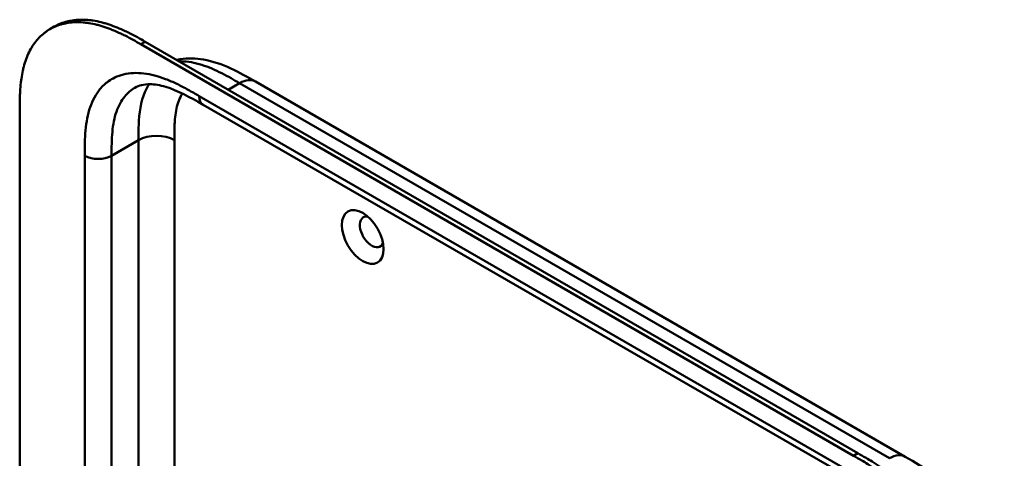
# Model space of a CAD drawing. Header units: millimetres. Extents: x 20 to 833, y 20 to 574.
# Tile 4 of 10: x 170 to 232, y 153 to 181. Entities that reach past the tile are written whole.
import ezdxf

# ---------------------------------------------------------------- set-up
doc = ezdxf.new("R2010")
doc.units = ezdxf.units.MM
doc.header["$LTSCALE"] = 2
doc.layers.add('Sichtbare Kanten(DIN)', color=7, linetype='Continuous', lineweight=50)
doc.layers.add('Sichtbare tangentiale Kanten(DIN)', color=7, linetype='Continuous', lineweight=50)

msp = doc.modelspace()

# ---------------------------------------------------------------- linework, layer by layer
at = {"layer": 'Sichtbare Kanten(DIN)'}
for p, q in [((172.052, 180.246), (172.327, 180.405)), ((222.741, 153.339), (177.791, 179.291)), ((178.066, 179.45), (223.016, 153.498)), ((185.014, 176.941), (185.014, 176.941)), ((185.014, 176.941), (226.004, 153.275)), ((181.717, 175.476), (181.717, 175.476)), ((222.707, 151.81), (181.717, 175.476)), ((170.143, 112.438), (170.143, 174.959)), ((226.004, 153.275), (226.004, 153.275))]:
    msp.add_line(p, q, dxfattribs=at)
msp.add_ellipse((191.781, 167.132), major_axis=(-0.93, 1.611), ratio=0.57735, dxfattribs=at)
msp.add_ellipse((192.347, 167.458), major_axis=(-0.53, 0.918), ratio=0.57735, start_param=5.827281, end_param=9.880682, dxfattribs=at)
for points, knots in [([(172.327, 180.405), (172.391, 180.442), (172.521, 180.511), (172.788, 180.629), (173.068, 180.72), (173.434, 180.799), (173.738, 180.835), (174.129, 180.847), (174.451, 180.83), (174.861, 180.776), (175.195, 180.708), (175.616, 180.594), (175.956, 180.48), (176.381, 180.313), (176.722, 180.162), (177.145, 179.955), (177.567, 179.733), (177.9, 179.545), (178.066, 179.45)], [-0.4889949, -0.4889949, -0.4889949, -0.4889949, -0.4680271, -0.4476784, -0.406981, -0.3866323, -0.3459349, -0.3255862, -0.2848888, -0.2645401, -0.2238427, -0.203494, -0.1627965, -0.1424478, -0.1017504, -0.0814017, -0.0407043, -0.0000069, -0.0000069, -0.0000069, -0.0000069]), ([(177.791, 179.291), (177.626, 179.386), (177.292, 179.574), (176.871, 179.797), (176.447, 180.004), (176.107, 180.155), (175.682, 180.322), (175.342, 180.435), (174.921, 180.55), (174.587, 180.618), (174.177, 180.672), (173.855, 180.689), (173.463, 180.677), (173.159, 180.641), (172.794, 180.561), (172.514, 180.471), (172.182, 180.324), (171.931, 180.18), (171.639, 179.968), (171.423, 179.774), (171.177, 179.502), (170.999, 179.261), (170.801, 178.934), (170.664, 178.653), (170.516, 178.279), (170.418, 177.963), (170.32, 177.552), (170.259, 177.211), (170.204, 176.773), (170.175, 176.414), (170.153, 175.961), (170.144, 175.505), (170.143, 175.14), (170.143, 174.959)], [0.0000069, 0.0000069, 0.0000069, 0.0000069, 0.0407043, 0.0814017, 0.1017504, 0.1424478, 0.1627965, 0.203494, 0.2238427, 0.2645401, 0.2848888, 0.3255862, 0.3459349, 0.3866323, 0.406981, 0.4476784, 0.4680271, 0.5087246, 0.5290733, 0.5697707, 0.5901194, 0.6308168, 0.6511655, 0.6918629, 0.7122116, 0.752909, 0.7732577, 0.8139552, 0.8343039, 0.8750013, 0.89535, 0.9360474, 0.9767448, 0.9767448, 0.9767448, 0.9767448]), ([(180.046, 178.306), (180.12, 178.322), (180.193, 178.335), (180.753, 178.42), (181.252, 178.406), (182.327, 178.225), (182.903, 178.025), (183.993, 177.528), (184.514, 177.229), (185.014, 176.941)], [0.367179, 0.367179, 0.367179, 0.367179, 0.43503, 0.43503, 0.881634, 0.881634, 1.425089, 1.425089, 1.955346, 1.955346, 1.955346, 1.955346]), ([(181.717, 175.476), (180.893, 175.952), (180.074, 176.394), (178.995, 176.716), (178.655, 176.77), (177.97, 176.776), (177.659, 176.692), (177.409, 176.548)], [0, 0, 0, 0, 0.874623, 0.874623, 1.321522, 1.321522, 1.920571, 1.920571, 1.920571, 1.920571]), ([(223.016, 153.498), (223.185, 153.4), (223.482, 153.228), (223.824, 153.022), (224.083, 152.862), (224.255, 152.752), (224.471, 152.609), (224.644, 152.492), (224.86, 152.34), (225.032, 152.214), (225.291, 152.019), (225.549, 151.814), (225.933, 151.49), (226.27, 151.184), (226.685, 150.778), (227.01, 150.436), (227.407, 149.987), (227.715, 149.613), (228.087, 149.126), (228.373, 148.723), (228.714, 148.204), (228.974, 147.779), (229.279, 147.235), (229.508, 146.793), (229.772, 146.232), (229.966, 145.779), (230.184, 145.209), (230.338, 144.753), (230.505, 144.185), (230.619, 143.733), (230.734, 143.176), (230.806, 142.737), (230.866, 142.252), (230.894, 141.935), (230.916, 141.623), (230.926, 141.417), (230.936, 141.162), (230.941, 140.961), (230.945, 140.711), (230.946, 140.464), (230.946, 140.269), (230.946, 140.171)], [-0.9999979, -0.9999979, -0.9999979, -0.9999979, -0.9583317, -0.927082, -0.9166655, -0.8958324, -0.8854159, -0.8645828, -0.8541662, -0.8333331, -0.8229166, -0.7916669, -0.7708339, -0.7291677, -0.7083346, -0.6666684, -0.6458353, -0.6041691, -0.583336, -0.5416698, -0.5208368, -0.4791706, -0.4583375, -0.4166713, -0.3958382, -0.354172, -0.3333389, -0.2916727, -0.2708396, -0.2291735, -0.2083404, -0.1666742, -0.1458411, -0.1145915, -0.1041749, -0.0833418, -0.0729253, -0.0520922, -0.0416756, -0.0208425, -0.0000095, -0.0000095, -0.0000095, -0.0000095]), ([(230.672, 140.013), (230.672, 140.11), (230.672, 140.306), (230.67, 140.553), (230.667, 140.802), (230.662, 141.004), (230.652, 141.258), (230.641, 141.464), (230.62, 141.777), (230.591, 142.094), (230.532, 142.578), (230.459, 143.017), (230.344, 143.575), (230.231, 144.027), (230.064, 144.595), (229.909, 145.051), (229.691, 145.621), (229.498, 146.074), (229.234, 146.634), (229.005, 147.077), (228.699, 147.62), (228.44, 148.046), (228.098, 148.564), (227.812, 148.967), (227.44, 149.454), (227.132, 149.829), (226.736, 150.278), (226.411, 150.62), (225.996, 151.026), (225.658, 151.332), (225.274, 151.656), (225.017, 151.86), (224.758, 152.056), (224.585, 152.181), (224.369, 152.333), (224.197, 152.451), (223.981, 152.593), (223.808, 152.703), (223.55, 152.864), (223.208, 153.07), (222.91, 153.242), (222.741, 153.339)], [0.0000095, 0.0000095, 0.0000095, 0.0000095, 0.0208425, 0.0416756, 0.0520922, 0.0729253, 0.0833418, 0.1041749, 0.1145915, 0.1458411, 0.1666742, 0.2083404, 0.2291735, 0.2708396, 0.2916727, 0.3333389, 0.354172, 0.3958382, 0.4166713, 0.4583375, 0.4791706, 0.5208368, 0.5416698, 0.583336, 0.6041691, 0.6458353, 0.6666684, 0.7083346, 0.7291677, 0.7708339, 0.7916669, 0.8229166, 0.8333331, 0.8541662, 0.8645828, 0.8854159, 0.8958324, 0.9166655, 0.927082, 0.9583317, 0.9999979, 0.9999979, 0.9999979, 0.9999979]), ([(226.004, 153.275), (226.607, 152.927), (227.248, 152.55), (228.312, 151.753), (228.748, 151.375), (229.789, 150.311), (230.371, 149.549), (231.244, 148.04), (231.575, 147.287), (232.018, 145.833), (232.145, 145.115), (232.246, 143.892), (232.248, 143.367), (232.248, 142.871)], [0, 0, 0, 0, 0.640067, 0.640067, 1.097736, 1.097736, 1.8011, 1.8011, 2.405341, 2.405341, 2.977357, 2.977357, 3.433806, 3.433806, 3.433806, 3.433806])]:
    msp.add_open_spline(points, degree=3, knots=knots, dxfattribs=at)
msp.add_open_spline([(177.409, 176.548), (177.409, 176.548), (177.409, 176.548), (177.409, 176.548)], degree=3, dxfattribs=at)
at = {"layer": 'Sichtbare tangentiale Kanten(DIN)'}
for p, q in [((177.791, 179.291), (178.066, 179.45)), ((183.298, 176.429), (184.014, 176.842)), ((225.004, 153.176), (184.014, 176.842)), ((181.468, 176.025), (222.459, 152.359)), ((177.639, 173.244), (175.942, 172.265)), ((177.639, 173.244), (177.639, 151.945)), ((179.902, 173.244), (179.902, 149.284)), ((174.245, 110.396), (174.245, 172.265)), ((175.942, 172.265), (175.942, 110.396)), ((222.741, 153.339), (223.016, 153.498))]:
    msp.add_line(p, q, dxfattribs=at)
for points, knots in [([(184.014, 176.842), (183.836, 176.944), (183.655, 177.049), (183.472, 177.151), (183.278, 177.26), (183.082, 177.366), (182.887, 177.465), (182.68, 177.57), (182.473, 177.668), (182.269, 177.755), (182.053, 177.847), (181.839, 177.927), (181.627, 177.994), (181.405, 178.064), (181.186, 178.119), (180.973, 178.157), (180.751, 178.196), (180.536, 178.217), (180.327, 178.22), (180.284, 178.22), (180.24, 178.22), (180.197, 178.219)], [0, 0, 0, 0, 0.189486, 0.189486, 0.189486, 0.390494, 0.390494, 0.390494, 0.603349, 0.603349, 0.603349, 0.827854, 0.827854, 0.827854, 1.063035, 1.063035, 1.063035, 1.306921, 1.306921, 1.306921, 1.358088, 1.358088, 1.358088, 1.358088]), ([(175.747, 176.96), (175.871, 177.049), (176.341, 177.326), (177.284, 177.553), (178.409, 177.418), (179.347, 177.112), (180.061, 176.8), (180.774, 176.426), (181.24, 176.157), (181.468, 176.025)], [61.376104, 61.376104, 61.376104, 61.376104, 61.563894, 62.050897, 62.537899, 62.7814, 63.024902, 63.268403, 63.511906, 63.511906, 63.511906, 63.511906]), ([(174.245, 172.265), (174.245, 172.526), (174.245, 173.063), (174.285, 173.868), (174.39, 174.631), (174.636, 175.564), (175.075, 176.379), (175.55, 176.82), (175.747, 176.96)], [59.615882, 59.615882, 59.615882, 59.615882, 59.859385, 60.102886, 60.346388, 60.589889, 61.076892, 61.376104, 61.376104, 61.376104, 61.376104]), ([(177.409, 176.548), (177.168, 176.409), (176.695, 176.007), (176.284, 175.247), (176.072, 174.445), (175.979, 173.775), (175.942, 173.043), (175.942, 172.526), (175.942, 172.265)], [61.647296, 61.647296, 61.647296, 61.647296, 62.050896, 62.537899, 62.7814, 63.024901, 63.268403, 63.511905, 63.511905, 63.511905, 63.511905]), ([(178.31, 176.771), (178.206, 176.617), (178.115, 176.448), (178.037, 176.266), (177.785, 175.677), (177.679, 174.953), (177.65, 174.182), (177.639, 173.875), (177.639, 173.561), (177.639, 173.244)], [2.31337, 2.31337, 2.31337, 2.31337, 2.543098, 2.543098, 2.543098, 3.288503, 3.288503, 3.288503, 3.584828, 3.584828, 3.584828, 3.584828]), ([(180.406, 176.185), (180.359, 176.111), (180.316, 176.034), (180.276, 175.953), (180.206, 175.811), (180.147, 175.655), (180.099, 175.49), (180.099, 175.489), (180.098, 175.488), (180.098, 175.487), (180.051, 175.325), (180.015, 175.155), (179.987, 174.977), (179.986, 174.974), (179.986, 174.971), (179.986, 174.969), (179.958, 174.792), (179.94, 174.61), (179.927, 174.416), (179.927, 174.414), (179.926, 174.412), (179.926, 174.409), (179.92, 174.313), (179.916, 174.22), (179.912, 174.124), (179.908, 174.024), (179.906, 173.925), (179.905, 173.825), (179.902, 173.632), (179.902, 173.438), (179.902, 173.244)], [1.938579, 1.938579, 1.938579, 1.938579, 2.043542, 2.043542, 2.043542, 2.228635, 2.228635, 2.228635, 2.229961, 2.229961, 2.229961, 2.411764, 2.411764, 2.411764, 2.414482, 2.414482, 2.414482, 2.594841, 2.594841, 2.594841, 2.597037, 2.597037, 2.597037, 2.686284, 2.686284, 2.686284, 2.778136, 2.778136, 2.778136, 2.956121, 2.956121, 2.956121, 2.956121])]:
    msp.add_open_spline(points, degree=3, knots=knots, dxfattribs=at)
for points in [[(184.014, 176.842), (184.404, 177.067), (184.758, 177.089), (185.014, 176.941)], [(181.717, 175.476), (181.563, 175.565), (181.468, 175.755), (181.468, 176.025)], [(179.902, 173.244), (179.277, 173.605), (178.264, 173.605), (177.639, 173.244)], [(175.942, 172.265), (175.473, 171.994), (174.713, 171.994), (174.245, 172.265)], [(225.004, 153.176), (225.395, 153.401), (225.748, 153.423), (226.004, 153.275)]]:
    msp.add_open_spline(points, degree=3, dxfattribs=at)

doc.saveas('drawing.dxf')
